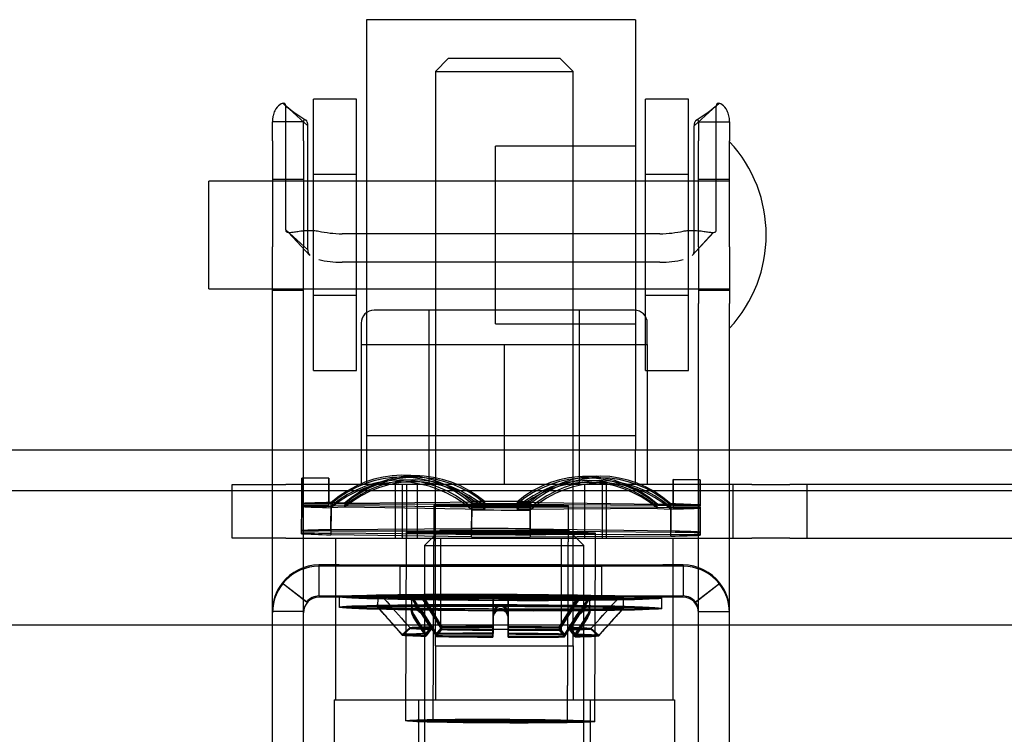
# Model space of a CAD drawing. Header units: inches. Extents: x 1 to 359, y -2 to 239.
# Tile 39 of 65: x 129.32 to 131.61, y 182.71 to 184.38. Entities that reach past the tile are written whole.
import ezdxf
from ezdxf.lldxf.tags import DXFTag

# ---------------------------------------------------------------- set-up
doc = ezdxf.new("R2010")
doc.units = ezdxf.units.IN
doc.header["$MEASUREMENT"] = 0
for name, color, linetype in [('COM70838', 7, 'Continuous'), ('COM70839-3', 7, 'Continuous'), ('COM71195-7', 7, 'Continuous'), ('COM71298-9', 7, 'Continuous'), ('Default', 7, 'Continuous'), ('HAN13068', 7, 'Continuous'), ('HAN13068_NUT', 7, 'Continuous'), ('NTS18147', 7, 'Continuous'), ('ROL87452', 7, 'Continuous'), ('RVT17786', 7, 'Continuous'), ('RVT19000', 7, 'Continuous'), ('SPC87322', 7, 'Continuous'), ('STD26122', 7, 'Continuous'), ('WAF25376', 7, 'Continuous'), ('WAM30038', 7, 'Continuous')]:
    doc.layers.add(name, color=color, linetype=linetype)
tags = doc.linetypes.add('HIDDEN2', pattern=[0.1875, 0.125, -0.0625]).pattern_tags.tags
tags[6:7] = [DXFTag(74, 4), DXFTag(75, 0), DXFTag(340, '0'), DXFTag(46, 0.0), DXFTag(50, 0.0), DXFTag(44, 0.0), DXFTag(45, 0.0)]
tags[4:5] = [DXFTag(74, 4), DXFTag(75, 0), DXFTag(340, '0'), DXFTag(46, 0.0), DXFTag(50, 0.0), DXFTag(44, 0.0), DXFTag(45, 0.0)]

# ---------------------------------------------------------------- blocks, each defined once
blk = doc.blocks.new('SE3')
at = {"layer": 'COM70838', "color": 7, "linetype": 'HIDDEN2'}
for p, q in [((129.811, 183.1703), (129.811, 183.2953)), ((129.811, 183.2953), (129.936, 183.2953)), ((130.4183, 183.2953), (129.936, 183.2953)), ((130.191, 183.1703), (130.191, 183.2953)), ((130.241, 183.2953), (130.241, 183.1703)), ((131.0192, 183.2953), (130.4536, 183.2953)), ((130.631, 183.1703), (130.631, 183.2953)), ((130.681, 183.1703), (130.681, 183.2953)), ((130.9745, 183.2953), (130.9745, 183.1703)), ((131.0192, 183.2953), (131.1076, 183.2953)), ((131.766, 183.2953), (131.1076, 183.2953)), ((131.1475, 183.1703), (131.1475, 183.2953)), ((129.936, 183.1703), (129.811, 183.1703)), ((129.936, 183.1703), (131.0192, 183.1703)), ((131.1076, 183.1703), (131.0192, 183.1703)), ((131.1076, 183.1703), (131.821, 183.1703))]:
    blk.add_line(p, q, dxfattribs=at)
at = {"layer": 'COM70839-3', "color": 7, "linetype": 'HIDDEN2'}
for p, q in [((129.9871, 184.1288), (129.9357, 184.1752)), ((129.9357, 183.8873), (129.9357, 184.1752)), ((130.8849, 184.1288), (130.9363, 184.1752)), ((130.9363, 183.8873), (130.9363, 184.1752)), ((129.9768, 184.1382), (129.9048, 184.1382)), ((129.9048, 184.094), (129.9048, 184.1382)), ((129.9768, 184.094), (129.9768, 184.1382)), ((129.9871, 183.8409), (129.9871, 184.1288)), ((130.8849, 183.8409), (130.8849, 184.1288)), ((130.8952, 184.1382), (130.9672, 184.1382)), ((130.8952, 184.1382), (130.8952, 184.094)), ((130.9672, 184.1382), (130.9672, 184.094)), ((129.9048, 184.094), (129.9048, 183.8473)), ((129.9768, 184.094), (129.9768, 183.8473)), ((130.8952, 183.8473), (130.8952, 184.094)), ((130.9672, 183.8473), (130.9672, 184.094)), ((129.9768, 184.0038), (129.9048, 184.0038)), ((130.9672, 184.0038), (130.8952, 184.0038)), ((129.9871, 183.8409), (129.9357, 183.8873)), ((129.9424, 183.881), (129.9917, 183.8277)), ((130.8053, 183.8781), (130.0667, 183.8781)), ((130.8803, 183.8277), (130.9292, 183.8811)), ((130.8803, 183.8277), (130.9295, 183.881)), ((129.9048, 183.7162), (129.9048, 183.8473)), ((129.9768, 183.7162), (129.9768, 183.8473)), ((130.8952, 183.8473), (130.8952, 183.7162)), ((130.9672, 183.8473), (130.9672, 183.7162)), ((130.8053, 183.8118), (130.0667, 183.8118)), ((129.9048, 183.7468), (129.9768, 183.7468)), ((130.8952, 183.7468), (130.9672, 183.7468)), ((129.9048, 182.6192), (129.9048, 183.7162)), ((129.9768, 182.6192), (129.9768, 183.7162)), ((130.8952, 182.6192), (130.8952, 183.7162)), ((130.9672, 182.6192), (130.9672, 183.7162)), ((130.0597, 183.1084), (130.0128, 183.1084)), ((130.0128, 183.1084), (130.0128, 183.0364)), ((130.8592, 183.1052), (130.0128, 183.1052)), ((130.0597, 183.1084), (130.8123, 183.1084)), ((130.202, 183.1052), (130.202, 183.1055)), ((130.202, 183.0332), (130.202, 183.1052)), ((130.2955, 183.1083), (130.2955, 183.0363)), ((130.5765, 183.0363), (130.5765, 183.1083)), ((130.67, 183.1052), (130.67, 183.1055)), ((130.67, 183.0332), (130.67, 183.1052)), ((130.8592, 183.1084), (130.8123, 183.1084)), ((130.8592, 183.1084), (130.8592, 183.0364)), ((129.9842, 183.0223), (129.9271, 183.0661)), ((129.9271, 183.0661), (129.9271, 183.066)), ((129.9842, 183.0221), (129.9271, 183.066)), ((130.8877, 183.0223), (130.9448, 183.0661)), ((130.8877, 183.0221), (130.9448, 183.066)), ((130.9448, 183.0661), (130.9448, 183.066)), ((130.0128, 183.0364), (130.0597, 183.0364)), ((130.8592, 183.0332), (130.0128, 183.0332)), ((130.0597, 183.0364), (130.8123, 183.0364)), ((130.8123, 183.0364), (130.8592, 183.0364)), ((129.9768, 183.0002), (129.9048, 183.0002)), ((129.9842, 183.0223), (129.9842, 183.0221)), ((130.8877, 183.0223), (130.8877, 183.0221)), ((130.8952, 183.0002), (130.9672, 183.0002))]:
    blk.add_line(p, q, dxfattribs=at)
for centre, radius, start, end in [((130.1408, 184.4134), 0.3142, 227.6987, 239.6836), ((130.141, 184.4138), 0.3147, 227.7117, 239.6794), ((130.7309, 184.4138), 0.3147, 300.3206, 312.2883), ((130.7312, 184.4134), 0.3142, 300.3164, 312.3013), ((130.0128, 182.9972), 0.108, 90, 180), ((130.0128, 183.0004), 0.108, 90.0017, 142.4941), ((130.8592, 183.0004), 0.108, 37.5055, 89.9987), ((130.8592, 182.9972), 0.108, 0, 90), ((130.0128, 183.0002), 0.108, 142.4913, 179.9984), ((130.8591, 183.0002), 0.108, 0.0016, 37.5087), ((130.0128, 182.9972), 0.036, 90, 180), ((130.0128, 183.0004), 0.036, 90.0053, 142.5123), ((130.8592, 183.0004), 0.036, 37.4877, 89.9947), ((130.8592, 182.9972), 0.036, 0, 90), ((130.8591, 183.0002), 0.036, 0.003, 37.4978)]:
    blk.add_arc(centre, radius, start, end, dxfattribs=at)
for centre, major_axis, ratio, start_param, end_param in [((130.0667, 183.9171), (-0.1, 0), 0.390626, 1.001468, 1.570796), ((130.8053, 183.9171), (-0.1, 0), 0.390626, 1.570796, 2.140125), ((130.0667, 183.8508), (-0.1, 0), 0.390626, 1.001468, 1.570796), ((130.8053, 183.8508), (0.1, 0), 0.390626, 4.712389, 5.281717), ((130.436, 183.1055), (-0.234, 0), 0.000115, 3.141593, 6.283185), ((130.436, 183.1052), (0.234, 0), 0.000115, 3.141593, 6.283185), ((130.436, 183.0335), (0.234, 0), 0.000115, 0, 3.141593), ((130.436, 183.0332), (-0.234, 0), 0.000115, 0, 3.141593)]:
    blk.add_ellipse(centre, major_axis=major_axis, ratio=ratio, start_param=start_param, end_param=end_param, dxfattribs=at)
for centre, major_axis in [((130.436, 183.1083), (-0.1405, 0)), ((130.436, 183.0363), (0.1405, 0))]:
    blk.add_ellipse(centre, major_axis=major_axis, ratio=0.000115, dxfattribs=at)
for points, knots in [([(129.9357, 184.1752), (129.9356, 184.1757), (129.9356, 184.1761), (129.9355, 184.1766), (129.9355, 184.1768), (129.9354, 184.1771), (129.9354, 184.1772), (129.9352, 184.178), (129.935, 184.1786), (129.9341, 184.18), (129.933, 184.1807), (129.9293, 184.1815), (129.9258, 184.1805), (129.9179, 184.1749), (129.9136, 184.1702), (129.9087, 184.1602), (129.9073, 184.1562), (129.9061, 184.1512), (129.9059, 184.1501), (129.9055, 184.1479), (129.9053, 184.1465), (129.9051, 184.1449), (129.9051, 184.1443), (129.905, 184.1435), (129.905, 184.1431), (129.9049, 184.1425), (129.9049, 184.142), (129.9048, 184.1412), (129.9048, 184.14), (129.9048, 184.1382)], [0, 0, 0, 0, 0.03125, 0.03125, 0.046875, 0.046875, 0.0625, 0.0625, 0.125, 0.125, 0.25, 0.25, 0.5, 0.5, 0.75, 0.75, 0.875, 0.875, 0.90625, 0.90625, 0.9375, 0.9375, 0.953125, 0.953125, 0.960938, 0.960938, 0.96875, 0.96875, 1, 1, 1, 1]), ([(130.9672, 184.1382), (130.9672, 184.1391), (130.9672, 184.1398), (130.9671, 184.1407), (130.9671, 184.141), (130.9671, 184.1415), (130.9671, 184.1415), (130.967, 184.1432), (130.9669, 184.1442), (130.9665, 184.1479), (130.9661, 184.1501), (130.9646, 184.1563), (130.9632, 184.1602), (130.9583, 184.1702), (130.9541, 184.1749), (130.9462, 184.1805), (130.9426, 184.1815), (130.9389, 184.1807), (130.9379, 184.18), (130.9371, 184.1789), (130.937, 184.1786), (130.9368, 184.1782), (130.9368, 184.178), (130.9367, 184.1777), (130.9366, 184.1774), (130.9365, 184.1769), (130.9364, 184.1762), (130.9363, 184.1752)], [0, 0, 0, 0, 0.015625, 0.015625, 0.023438, 0.023438, 0.03125, 0.03125, 0.0625, 0.0625, 0.125, 0.125, 0.25, 0.25, 0.5, 0.5, 0.75, 0.75, 0.875, 0.875, 0.90625, 0.90625, 0.921875, 0.921875, 0.9375, 0.9375, 1, 1, 1, 1]), ([(129.9871, 184.1288), (129.987, 184.1296), (129.987, 184.1311), (129.9868, 184.1333), (129.9864, 184.1353), (129.9853, 184.1388), (129.9827, 184.1426), (129.9794, 184.1432), (129.9779, 184.1419), (129.9773, 184.141), (129.9769, 184.1399), (129.9768, 184.139), (129.9768, 184.1385), (129.9768, 184.1382)], [0, 0, 0, 0, 0.068623, 0.137063, 0.205208, 0.272877, 0.535512, 0.779514, 0.837052, 0.893029, 0.947093, 0.973617, 1, 1, 1, 1]), ([(130.8952, 184.1382), (130.8952, 184.1385), (130.8952, 184.139), (130.895, 184.1399), (130.8947, 184.141), (130.8941, 184.1419), (130.8925, 184.1432), (130.8892, 184.1426), (130.8867, 184.1388), (130.8856, 184.1353), (130.8852, 184.1333), (130.885, 184.1311), (130.8849, 184.1296), (130.8849, 184.1288)], [0, 0, 0, 0, 0.026381, 0.052905, 0.106971, 0.162948, 0.220486, 0.464488, 0.727123, 0.794792, 0.862936, 0.931376, 1, 1, 1, 1]), ([(129.9357, 183.8873), (129.9357, 183.8866), (129.9359, 183.8851), (129.9366, 183.8833), (129.9379, 183.8821), (129.9418, 183.8804), (129.9502, 183.8814), (129.962, 183.8833), (129.9705, 183.8844), (129.9785, 183.8852), (129.9883, 183.8857), (130.0001, 183.8856), (130.0085, 183.8847), (130.0128, 183.8842)], [0, 0, 0, 0, 0.049102, 0.098523, 0.149018, 0.200844, 0.426475, 0.554365, 0.622319, 0.692911, 0.79099, 0.893216, 1, 1, 1, 1]), ([(130.8592, 183.8842), (130.8608, 183.8844), (130.864, 183.8849), (130.8703, 183.8854), (130.8779, 183.8857), (130.8864, 183.8856), (130.8967, 183.885), (130.9079, 183.8836), (130.9187, 183.8819), (130.9268, 183.8808), (130.9318, 183.881), (130.9346, 183.8823), (130.936, 183.8843), (130.9362, 183.8863), (130.9363, 183.8873)], [0, 0, 0, 0, 0.040175, 0.080102, 0.158226, 0.23381, 0.30692, 0.445198, 0.573002, 0.690655, 0.799398, 0.868041, 0.934412, 1, 1, 1, 1]), ([(129.9871, 183.8409), (129.9871, 183.8404), (129.9871, 183.8399), (129.9871, 183.8393), (129.9871, 183.8392), (129.9872, 183.8388), (129.9872, 183.8388), (129.9872, 183.8377), (129.9873, 183.837), (129.9876, 183.835), (129.988, 183.8337), (129.9892, 183.8305), (129.9904, 183.8289), (129.9919, 183.8275)], [0, 0, 0, 0, 0.03125, 0.03125, 0.046875, 0.046875, 0.0625, 0.0625, 0.125, 0.125, 0.25, 0.25, 0.4563552, 0.4563552, 0.4563552, 0.4563552])]:
    blk.add_open_spline(points, degree=3, knots=knots, dxfattribs=at)
blk.add_open_spline([(130.88, 183.8275), (130.8835, 183.8306), (130.8849, 183.8349), (130.8849, 183.8409)], degree=3, dxfattribs=at)
at = {"layer": 'COM71195-7', "color": 7, "linetype": 'Continuous'}
blk.add_line((133.0054, 182.9683), (105.1956, 182.9683), dxfattribs=at)
at = {"layer": 'COM71298-9', "color": 7, "linetype": 'HIDDEN2'}
blk.add_line((164.2535, 183.3753), (104.3835, 183.3753), dxfattribs=at)
at = {"layer": 'COM71298-9', "color": 7, "linetype": 'Continuous'}
blk.add_line((164.2535, 183.2803), (104.3835, 183.2803), dxfattribs=at)
at = {"layer": 'HAN13068', "color": 7, "linetype": 'HIDDEN2'}
for p, q in [((130.3135, 184.2853), (130.2835, 184.2553)), ((130.5735, 184.2853), (130.3135, 184.2853)), ((130.6035, 184.2553), (130.5735, 184.2853)), ((130.2835, 184.2553), (130.6035, 184.2553)), ((130.2835, 184.2553), (130.2835, 183.2953)), ((130.6035, 183.2953), (130.6035, 184.2553)), ((130.2835, 182.9203), (130.2835, 182.7953)), ((130.2835, 182.9203), (130.4435, 182.9203)), ((130.4435, 182.9203), (130.6035, 182.9203)), ((130.6035, 182.9203), (130.6035, 182.7953)), ((130.048, 182.7953), (130.2439, 182.7953)), ((130.048, 182.7953), (130.048, 182.0933)), ((130.2439, 182.7953), (130.643, 182.7953)), ((130.2439, 182.7953), (130.2439, 182.0933)), ((130.643, 182.7953), (130.839, 182.7953)), ((130.643, 182.7953), (130.643, 182.0933)), ((130.839, 182.7953), (130.839, 182.0933))]:
    blk.add_line(p, q, dxfattribs=at)
at = {"layer": 'HAN13068_NUT', "color": 7, "linetype": 'HIDDEN2'}
for p, q in [((130.746, 183.7003), (130.141, 183.7003)), ((130.2685, 183.7003), (130.2685, 183.2953)), ((130.6185, 183.2953), (130.6185, 183.7003)), ((130.111, 183.6703), (130.111, 183.6203)), ((130.776, 183.6203), (130.776, 183.6703)), ((130.111, 183.6203), (130.2772, 183.6203)), ((130.111, 183.6203), (130.111, 183.2953)), ((130.2772, 183.6203), (130.4435, 183.6203)), ((130.4435, 183.6203), (130.6097, 183.6203)), ((130.4435, 183.6203), (130.4435, 183.2953)), ((130.6097, 183.6203), (130.776, 183.6203)), ((130.776, 183.6203), (130.776, 183.2953))]:
    blk.add_line(p, q, dxfattribs=at)
for centre, start, end in [((130.141, 183.6703), 90, 180), ((130.746, 183.6703), 0, 90)]:
    blk.add_arc(centre, 0.03, start, end, dxfattribs=at)
at = {"layer": 'NTS18147', "color": 7, "linetype": 'HIDDEN2'}
for p, q in [((130.0362, 183.3098), (129.9732, 183.31)), ((130.0362, 183.3095), (129.9732, 183.3097)), ((130.2253, 183.3017), (130.1938, 183.3008)), ((130.2314, 183.3059), (130.1999, 183.3056)), ((130.241, 183.312), (130.2095, 183.3126)), ((130.2471, 183.3153), (130.2156, 183.3165)), ((130.6568, 183.3148), (130.6253, 183.3139)), ((130.6629, 183.3108), (130.6314, 183.3104)), ((130.6725, 183.3037), (130.641, 183.3043)), ((130.6786, 183.2989), (130.6471, 183.3001)), ((130.8992, 183.3064), (130.8362, 183.3066)), ((130.8992, 183.3061), (130.8362, 183.3064)), ((129.973, 183.2514), (129.9727, 183.1884)), ((130.036, 183.2512), (129.973, 183.2514)), ((130.0408, 183.1905), (130.041, 183.2535)), ((130.0725, 183.2523), (130.041, 183.2535)), ((130.0725, 183.2523), (130.3994, 183.2547)), ((130.3679, 183.2559), (130.3677, 183.1929)), ((130.3994, 183.2547), (130.3679, 183.2559)), ((130.4725, 183.2544), (130.504, 183.2554)), ((130.4725, 183.2544), (130.7994, 183.2494)), ((130.5037, 183.1924), (130.504, 183.2554)), ((129.973, 183.2497), (129.9727, 183.1867)), ((129.9727, 183.1834), (129.973, 183.2464)), ((129.9727, 183.181), (129.973, 183.244)), ((130.036, 183.2494), (129.973, 183.2497)), ((130.036, 183.2461), (129.973, 183.2464)), ((130.036, 183.2437), (129.973, 183.244)), ((130.036, 183.2437), (130.036, 183.2512)), ((130.036, 183.2461), (130.036, 183.2494)), ((130.0408, 183.1874), (130.041, 183.2504)), ((130.041, 183.2451), (130.0408, 183.1821)), ((130.041, 183.2414), (130.0408, 183.1784)), ((130.0725, 183.2498), (130.041, 183.2504)), ((130.0725, 183.2454), (130.041, 183.2451)), ((130.0725, 183.2423), (130.041, 183.2414)), ((130.0725, 183.2498), (130.3994, 183.2502)), ((130.3994, 183.2425), (130.0725, 183.2454)), ((130.3994, 183.2373), (130.0725, 183.2423)), ((130.2795, 183.2468), (130.2775, 182.7463)), ((130.2795, 183.2465), (130.2775, 182.7461)), ((130.368, 183.2508), (130.3677, 183.1878)), ((130.3677, 183.1791), (130.3679, 183.2421)), ((130.3677, 183.1734), (130.3679, 183.2364)), ((130.3994, 183.2425), (130.3679, 183.2421)), ((130.3994, 183.2373), (130.3679, 183.2364)), ((130.3994, 183.2502), (130.368, 183.2508)), ((130.4725, 183.2499), (130.504, 183.2503)), ((130.4725, 183.2499), (130.7994, 183.247)), ((130.7994, 183.2426), (130.4725, 183.2422)), ((130.4725, 183.2422), (130.504, 183.2416)), ((130.7994, 183.2395), (130.4725, 183.237)), ((130.4725, 183.237), (130.504, 183.2358)), ((130.504, 183.2416), (130.5037, 183.1786)), ((130.5038, 183.1873), (130.504, 183.2503)), ((130.504, 183.2358), (130.5038, 183.1729)), ((130.5905, 182.7451), (130.5925, 183.2456)), ((130.5905, 182.7449), (130.5925, 183.2453)), ((130.7994, 183.2494), (130.8309, 183.2504)), ((130.7994, 183.247), (130.8309, 183.2473)), ((130.7994, 183.2426), (130.8309, 183.242)), ((130.7994, 183.2395), (130.8309, 183.2383)), ((130.8309, 183.2504), (130.8307, 183.1874)), ((130.8309, 183.2473), (130.8307, 183.1843)), ((130.8307, 183.179), (130.8309, 183.242)), ((130.8307, 183.1753), (130.8309, 183.2383)), ((130.836, 183.2481), (130.836, 183.2406)), ((130.836, 183.2481), (130.899, 183.2478)), ((130.836, 183.2463), (130.836, 183.243)), ((130.836, 183.2463), (130.899, 183.246)), ((130.836, 183.243), (130.899, 183.2427)), ((130.836, 183.2406), (130.899, 183.2404)), ((130.8987, 183.1848), (130.899, 183.2478)), ((130.8987, 183.183), (130.899, 183.246)), ((130.899, 183.2427), (130.8987, 183.1797)), ((130.899, 183.2404), (130.8987, 183.1774)), ((129.9727, 183.181), (129.9727, 183.1884)), ((129.9727, 183.1834), (129.9727, 183.1867)), ((130.0408, 183.1905), (130.3677, 183.1929)), ((130.0408, 183.1874), (130.3677, 183.1878)), ((130.2157, 183.1841), (130.214, 182.7466)), ((130.2157, 183.1838), (130.214, 182.7464)), ((130.5037, 183.1924), (130.8307, 183.1874)), ((130.5038, 183.1873), (130.8307, 183.1843)), ((130.8987, 183.1848), (130.8987, 183.1774)), ((130.8987, 183.183), (130.8987, 183.1797)), ((130.3677, 183.1791), (130.0408, 183.1821)), ((130.3677, 183.1734), (130.0408, 183.1784)), ((130.8307, 183.179), (130.5037, 183.1786)), ((130.8307, 183.1753), (130.5038, 183.1729)), ((130.654, 182.7449), (130.6557, 183.1823)), ((130.654, 182.7446), (130.6557, 183.182))]:
    blk.add_line(p, q, dxfattribs=at)
for centre, major_axis, ratio, start_param, end_param in [((129.972, 182.9914), (-0.0012, -0.3183), 0.000086, 2.487146, 3.756566), ((129.972, 182.9917), (-0.0012, -0.3183), 0.000023, 2.498127, 3.767547), ((130.035, 182.9912), (-0.0012, -0.3183), 0.000086, 2.487146, 3.756566), ((130.035, 182.9914), (-0.0012, -0.3183), 0.000023, 2.498127, 3.767547), ((130.2035, 182.9984), (-0.0121, -0.3181), 0.865814, 2.546334, 3.815754), ((130.2035, 182.9943), (-0.0061, -0.3183), 0.865981, 2.524392, 3.793812), ((130.2035, 182.9873), (0.0036, -0.3183), 0.866004, 2.489372, 3.758792), ((130.2035, 182.9826), (0.0096, -0.3182), 0.8659, 2.46742, 3.736839), ((130.235, 182.9972), (-0.0121, -0.3181), 0.865814, 2.546334, 3.815754), ((130.235, 182.9937), (-0.0061, -0.3183), 0.865981, 2.524392, 3.793812), ((130.235, 182.9876), (0.0036, -0.3183), 0.866004, 2.489372, 3.758792), ((130.235, 182.9835), (0.0096, -0.3182), 0.8659, 2.46742, 3.736839), ((130.635, 182.9957), (0.0096, -0.3182), 0.8659, 2.46742, 3.736839), ((130.635, 182.9921), (0.0036, -0.3183), 0.866004, 2.489372, 3.758792), ((130.635, 182.986), (-0.0061, -0.3183), 0.865981, 2.524392, 3.793812), ((130.635, 182.982), (-0.0121, -0.3181), 0.865814, 2.546334, 3.815754), ((130.6665, 182.9966), (0.0096, -0.3182), 0.8659, 2.46742, 3.736839), ((130.6665, 182.9925), (0.0036, -0.3183), 0.866004, 2.489372, 3.758792), ((130.6665, 182.9854), (-0.0061, -0.3183), 0.865981, 2.524392, 3.793812), ((130.6665, 182.9808), (-0.0121, -0.3181), 0.865814, 2.546334, 3.815754), ((130.835, 182.988), (-0.0012, -0.3183), 0.000086, 2.487146, 3.756566), ((130.835, 182.9883), (-0.0012, -0.3183), 0.000023, 2.498127, 3.767547), ((130.898, 182.9878), (-0.0012, -0.3183), 0.000086, 2.487146, 3.756566), ((130.898, 182.9881), (-0.0012, -0.3183), 0.000023, 2.498127, 3.767547), ((130.436, 183.2459), (-0.5, 0.002), 0.019735, -0.659991, -0.387034), ((130.436, 183.2459), (0.5, -0.002), 0.019735, 1.434404, 1.707361), ((130.436, 183.2462), (-0.5, 0.002), 0.008755, -0.660054, -0.387097), ((130.436, 183.2462), (-0.5, 0.002), 0.008755, 0.387143, 0.6601), ((130.436, 183.2459), (-0.5, 0.002), 0.019735, 0.387207, 0.660163), ((130.436, 183.2462), (-0.5, 0.002), 0.008755, 1.434341, 1.707298), ((130.436, 183.2459), (-0.5, 0.002), 0.019735, 1.434404, 1.707361), ((130.436, 183.2462), (0.5, -0.002), 0.008755, 1.434341, 1.707298), ((130.436, 183.2459), (0.5, -0.002), 0.019735, 0.387207, 0.660163), ((130.436, 183.2462), (0.5, -0.002), 0.008755, 0.387143, 0.6601), ((130.436, 183.2462), (0.5, -0.002), 0.008755, -0.660054, -0.387097), ((130.436, 183.2459), (0.5, -0.002), 0.019735, -0.659991, -0.387034), ((130.4357, 183.1829), (-0.5, 0.002), 0.019735, -0.659991, -0.387034), ((130.4357, 183.1832), (-0.5, 0.002), 0.008755, -0.660054, -0.387097), ((130.4357, 183.1832), (-0.5, 0.002), 0.008755, 0.387143, 0.6601), ((130.4357, 183.1829), (-0.5, 0.002), 0.019735, 4.575997, 4.848954), ((130.4357, 183.1832), (-0.5, 0.002), 0.008755, 4.575934, 4.84889), ((130.4357, 183.1829), (0.5, -0.002), 0.019735, 0.387207, 0.660163), ((130.4357, 183.1832), (0.5, -0.002), 0.008755, 0.387143, 0.6601), ((130.4357, 183.1829), (-0.5, 0.002), 0.019735, 0.387207, 0.660163), ((130.4357, 183.1832), (0.5, -0.002), 0.008755, 4.575934, 4.84889), ((130.4357, 183.1829), (0.5, -0.002), 0.019735, 4.575997, 4.848954), ((130.4357, 183.1832), (0.5, -0.002), 0.008755, -0.660054, -0.387097), ((130.4357, 183.1829), (0.5, -0.002), 0.019735, -0.659991, -0.387034)]:
    blk.add_ellipse(centre, major_axis=major_axis, ratio=ratio, start_param=start_param, end_param=end_param, dxfattribs=at)
for centre, major_axis, ratio in [((130.436, 183.2459), (0.1565, -0.0006), 0.019735), ((130.436, 183.2462), (0.1565, -0.0006), 0.008755), ((130.4357, 183.1829), (0.22, -0.0009), 0.019735), ((130.4357, 183.1832), (0.22, -0.0009), 0.008755), ((130.434, 182.7455), (0.22, -0.0009), 0.019735), ((130.434, 182.7457), (0.22, -0.0009), 0.008755), ((130.434, 182.7455), (0.1565, -0.0006), 0.019735), ((130.434, 182.7457), (0.1565, -0.0006), 0.008755)]:
    blk.add_ellipse(centre, major_axis=major_axis, ratio=ratio, dxfattribs=at)
at = {"layer": 'ROL87452', "color": 7, "linetype": 'HIDDEN2'}
for p, q in [((130.1235, 184.3753), (130.1235, 183.3753)), ((130.7485, 184.3753), (130.1235, 184.3753)), ((130.7485, 184.3753), (130.7485, 183.3753)), ((130.4235, 183.6688), (130.4235, 184.0818)), ((130.7485, 184.0818), (130.4235, 184.0818)), ((130.4235, 184.0003), (130.1235, 184.0003)), ((130.1235, 183.7503), (130.4235, 183.7503)), ((130.4235, 183.6688), (130.7485, 183.6688))]:
    blk.add_line(p, q, dxfattribs=at)
at = {"layer": 'RVT17786', "color": 7, "linetype": 'HIDDEN2'}
for p, q in [((129.7572, 183.7503), (129.7572, 184.0003)), ((130.9672, 184.0003), (129.7572, 184.0003)), ((129.7572, 183.7503), (130.9672, 183.7503))]:
    blk.add_line(p, q, dxfattribs=at)
blk.add_arc((130.734, 183.8753), 0.3182, 317.1291, 42.8709, dxfattribs=at)
at = {"layer": 'RVT19000', "color": 7, "linetype": 'HIDDEN2'}
for p, q in [((130.7485, 183.4083), (130.1235, 183.4083)), ((130.1235, 183.3753), (130.1235, 183.2953)), ((130.7485, 183.2953), (130.7485, 183.3753)), ((130.241, 183.2953), (130.241, 183.1703)), ((130.4536, 183.2953), (130.4183, 183.2953)), ((130.631, 183.1703), (130.631, 183.2953)), ((130.2955, 183.1703), (130.2955, 182.9583)), ((130.5765, 182.9583), (130.5765, 183.1703)), ((130.5765, 182.9583), (130.2955, 182.9583))]:
    blk.add_line(p, q, dxfattribs=at)
at = {"layer": 'SPC87322', "color": 7, "linetype": 'HIDDEN2'}
for p, q in [((130.206, 183.2953), (130.206, 183.1703)), ((130.216, 183.2953), (130.216, 183.1703)), ((130.2835, 182.9203), (130.2835, 183.2953)), ((130.6035, 182.9203), (130.6035, 183.2953)), ((130.671, 183.2953), (130.671, 183.1703)), ((130.051, 183.1703), (130.051, 182.7953)), ((130.836, 182.7953), (130.836, 183.1703))]:
    blk.add_line(p, q, dxfattribs=at)
at = {"layer": 'STD26122', "color": 7, "linetype": 'HIDDEN2'}
for p, q in [((130.2935, 183.1883), (130.2585, 183.1533)), ((130.5935, 183.1883), (130.2935, 183.1883)), ((130.6285, 183.1533), (130.5935, 183.1883)), ((130.2585, 183.1533), (130.6285, 183.1533)), ((130.2585, 183.1533), (130.2585, 182.1883)), ((130.6285, 182.1883), (130.6285, 183.1533))]:
    blk.add_line(p, q, dxfattribs=at)
at = {"layer": 'WAF25376', "color": 7, "linetype": 'HIDDEN2'}
for p, q in [((130.0001, 183.5603), (130.0001, 184.1903)), ((130.1001, 184.1903), (130.0001, 184.1903)), ((130.1001, 183.5603), (130.1001, 184.1903)), ((130.7718, 183.5603), (130.7718, 184.1903)), ((130.8718, 184.1903), (130.7718, 184.1903)), ((130.8718, 183.5603), (130.8718, 184.1903)), ((130.1001, 184.0153), (130.0001, 184.0153)), ((130.8718, 184.0153), (130.7718, 184.0153)), ((130.0001, 183.7353), (130.1001, 183.7353)), ((130.7718, 183.7353), (130.8718, 183.7353)), ((130.0001, 183.5603), (130.1001, 183.5603)), ((130.7718, 183.5603), (130.8718, 183.5603))]:
    blk.add_line(p, q, dxfattribs=at)
at = {"layer": 'WAM30038', "color": 7, "linetype": 'HIDDEN2'}
for p, q in [((130.0601, 183.0347), (130.06, 183.0107)), ((130.0601, 183.0344), (130.06, 183.0104)), ((130.1494, 183.0343), (130.1493, 183.0103)), ((130.1494, 183.0341), (130.1493, 183.0101)), ((130.1606, 183.0344), (130.1668, 183.0275)), ((130.1668, 183.0272), (130.1606, 183.0341)), ((130.2279, 183.0375), (130.2278, 183.0079)), ((130.2279, 183.0357), (130.2278, 183.0061)), ((130.2279, 183.0324), (130.2278, 183.0028)), ((130.2279, 183.03), (130.2278, 183.0004)), ((130.233, 183.0286), (130.2295, 183.0356)), ((130.2295, 183.0324), (130.233, 183.0255)), ((130.2295, 183.0301), (130.233, 183.0233)), ((130.2738, 182.9643), (130.233, 183.0303)), ((130.2738, 182.963), (130.233, 183.0286)), ((130.233, 183.0255), (130.2738, 182.9606)), ((130.233, 183.0233), (130.2738, 182.9589)), ((130.2526, 183.0357), (130.2578, 183.0287)), ((130.2578, 183.0252), (130.2526, 183.0321)), ((130.2578, 183.0227), (130.2526, 183.0296)), ((130.2578, 183.0307), (130.2985, 182.9647)), ((130.2578, 183.0287), (130.2986, 182.9631)), ((130.2985, 182.9603), (130.2578, 183.0252)), ((130.2986, 182.9583), (130.2578, 183.0227)), ((130.4174, 182.9652), (130.4176, 183.0314)), ((130.4174, 182.9631), (130.4176, 183.0287)), ((130.4176, 183.024), (130.4174, 182.9594)), ((130.4175, 182.9953), (130.4176, 183.0314)), ((130.4175, 182.9926), (130.4176, 183.0287)), ((130.4175, 182.9879), (130.4176, 183.024)), ((130.4176, 183.0287), (130.4188, 183.0357)), ((130.4188, 183.0309), (130.4176, 183.024)), ((130.4188, 183.0276), (130.4176, 183.0208)), ((130.4515, 183.0355), (130.4526, 183.0286)), ((130.4526, 183.0239), (130.4515, 183.0307)), ((130.4526, 183.0312), (130.4524, 182.965)), ((130.4526, 183.0286), (130.4524, 182.963)), ((130.4524, 182.9593), (130.4526, 183.0239)), ((130.4525, 182.9951), (130.4526, 183.0312)), ((130.4525, 182.9924), (130.4526, 183.0286)), ((130.4525, 182.9877), (130.4526, 183.0239)), ((130.5712, 182.9636), (130.6124, 183.0293)), ((130.5712, 182.9621), (130.6124, 183.0274)), ((130.6124, 183.0238), (130.5712, 182.9593)), ((130.6372, 183.0287), (130.5959, 182.963)), ((130.6372, 183.027), (130.5959, 182.9618)), ((130.5959, 182.9594), (130.6372, 183.0239)), ((130.6124, 183.0274), (130.6177, 183.0343)), ((130.6177, 183.0307), (130.6124, 183.0238)), ((130.6177, 183.0282), (130.6124, 183.0213)), ((130.6408, 183.034), (130.6372, 183.027)), ((130.6372, 183.0239), (130.6408, 183.0308)), ((130.6372, 183.0217), (130.6408, 183.0285)), ((130.6422, 183.0063), (130.6423, 183.0359)), ((130.6422, 183.0045), (130.6423, 183.0341)), ((130.6422, 183.0012), (130.6423, 183.0307)), ((130.6422, 182.9988), (130.6423, 183.0284)), ((130.7034, 183.0254), (130.7097, 183.0323)), ((130.7097, 183.032), (130.7034, 183.0251)), ((130.7208, 183.0081), (130.7209, 183.0321)), ((130.7208, 183.0078), (130.7209, 183.0318)), ((130.81, 183.0077), (130.8101, 183.0317)), ((130.81, 183.0075), (130.8101, 183.0315)), ((130.4176, 183.0208), (130.4174, 182.9569)), ((130.4175, 182.9847), (130.4176, 183.0208)), ((130.4524, 182.9567), (130.4526, 183.0207)), ((130.4525, 182.9845), (130.4526, 183.0207)), ((130.6124, 183.0213), (130.5712, 182.9572)), ((130.5959, 182.9576), (130.6372, 183.0217)), ((130.2329, 182.9942), (130.261, 182.9486)), ((130.2329, 182.9925), (130.261, 182.9472)), ((130.261, 182.9446), (130.2329, 182.9894)), ((130.261, 182.9427), (130.2329, 182.9872)), ((130.2858, 182.949), (130.2576, 182.9946)), ((130.2858, 182.9474), (130.2576, 182.9926)), ((130.2576, 182.9891), (130.2858, 182.9443)), ((130.2576, 182.9866), (130.2858, 182.9422)), ((130.4175, 182.9953), (130.4173, 182.9496)), ((130.4175, 182.9926), (130.4173, 182.9473)), ((130.4173, 182.9433), (130.4175, 182.9879)), ((130.4173, 182.9406), (130.4175, 182.9847)), ((130.4523, 182.9494), (130.4525, 182.9951)), ((130.4523, 182.9472), (130.4525, 182.9924)), ((130.4525, 182.9877), (130.4523, 182.9432)), ((130.4525, 182.9845), (130.4523, 182.9404)), ((130.6123, 182.9932), (130.5838, 182.9479)), ((130.6123, 182.9912), (130.5838, 182.9462)), ((130.5838, 182.9432), (130.6123, 182.9877)), ((130.5838, 182.941), (130.6123, 182.9852)), ((130.6086, 182.9473), (130.637, 182.9926)), ((130.6086, 182.9459), (130.637, 182.9909)), ((130.637, 182.9878), (130.6086, 182.9433)), ((130.637, 182.9856), (130.6086, 182.9414)), ((130.2246, 182.9622), (130.2065, 182.9463)), ((130.2246, 182.9621), (130.2065, 182.9462)), ((130.2065, 182.946), (130.2246, 182.9619)), ((130.2065, 182.9456), (130.2246, 182.9614)), ((130.261, 182.9486), (130.2738, 182.9643)), ((130.261, 182.9472), (130.2738, 182.963)), ((130.2738, 182.9606), (130.261, 182.9446)), ((130.2738, 182.9589), (130.261, 182.9427)), ((130.2985, 182.9647), (130.2858, 182.949)), ((130.2986, 182.9631), (130.2858, 182.9474)), ((130.2858, 182.9443), (130.2985, 182.9603)), ((130.2858, 182.9422), (130.2986, 182.9583)), ((130.4173, 182.9496), (130.4174, 182.9652)), ((130.4173, 182.9473), (130.4174, 182.9631)), ((130.4174, 182.9594), (130.4173, 182.9433)), ((130.4174, 182.9569), (130.4173, 182.9406)), ((130.4524, 182.965), (130.4523, 182.9494)), ((130.4524, 182.963), (130.4523, 182.9472)), ((130.4523, 182.9432), (130.4524, 182.9593)), ((130.4523, 182.9404), (130.4524, 182.9567)), ((130.5838, 182.9479), (130.5712, 182.9636)), ((130.5838, 182.9462), (130.5712, 182.9621)), ((130.5712, 182.9593), (130.5838, 182.9432)), ((130.5712, 182.9572), (130.5838, 182.941)), ((130.5959, 182.963), (130.6086, 182.9473)), ((130.5959, 182.9618), (130.6086, 182.9459)), ((130.6086, 182.9433), (130.5959, 182.9594)), ((130.6086, 182.9414), (130.5959, 182.9576)), ((130.6631, 182.9445), (130.6451, 182.9605)), ((130.6631, 182.9445), (130.6451, 182.9605)), ((130.6451, 182.9602), (130.6631, 182.9442)), ((130.6451, 182.9598), (130.6631, 182.9438))]:
    blk.add_line(p, q, dxfattribs=at)
for centre, radius, start, end in [((129.7238, 182.6018), 0.5899, 41.3331, 43.8346), ((129.0934, 182.0379), 1.4355, 41.6084, 42.6453), ((130.4291, 183.2432), 0.3643, 219.7945, 223.9037), ((130.4357, 182.9963), 0.0183, 92.0702, 183.3461), ((130.4356, 182.9936), 0.0182, 91.7813, 183.0723), ((130.4355, 182.9886), 0.0181, 91.525, 182.4074), ((130.4354, 182.9853), 0.018, 91.1992, 182.1362), ((130.4341, 182.9962), 0.0184, 356.4974, 87.2007), ((130.4343, 182.9935), 0.0182, 356.7377, 87.516), ((130.4345, 182.9887), 0.018, 356.9293, 88.2404), ((130.4346, 182.9854), 0.0179, 357.2193, 88.5401), ((131.6086, 182.1749), 1.2175, 136.8155, 138.0381), ((131.1167, 182.6209), 0.5537, 135.6347, 138.2995), ((130.9718, 182.7619), 0.3514, 135.5782, 139.8381)]:
    blk.add_arc(centre, radius, start, end, dxfattribs=at)
for centre, ratio in [((130.4351, 183.0329), 0.019735), ((130.4351, 183.0332), 0.008755), ((130.435, 183.0089), 0.019735), ((130.435, 183.0092), 0.008755)]:
    blk.add_ellipse(centre, major_axis=(-0.375, 0.0015), ratio=ratio, dxfattribs=at)
for centre, major_axis, ratio, start_param, end_param in [((130.1669, 183.0343), (0.0175, -0.0001), 0.008755, 1.935162, 4.348069), ((130.1669, 183.034), (0.0175, -0.0001), 0.019735, 1.935225, 4.348132), ((130.4351, 183.0329), (-0.275, 0.0011), 0.019735, -0.725818, -0.059408), ((130.4351, 183.0332), (-0.275, 0.0011), 0.008755, -0.725881, -0.059471), ((130.4351, 183.0332), (-0.275, 0.0011), 0.008755, 0.059517, 0.725927), ((130.4351, 183.0329), (-0.275, 0.0011), 0.019735, 0.059581, 0.72599), ((130.2454, 183.0374), (0.0175, -0.0001), 0.019735, 1.149827, 3.562734), ((130.2454, 183.0356), (0.0175, -0.0001), 0.008755, 1.149764, 3.562671), ((130.2454, 183.0323), (0.0175, -0.0001), 0.008755, 2.72056, 5.133467), ((130.2454, 183.0299), (0.0175, -0.0001), 0.019735, 2.720624, 5.133531), ((130.4351, 183.0329), (-0.275, 0.0011), 0.019735, -1.511216, -0.844806), ((130.4351, 183.0332), (-0.275, 0.0011), 0.008755, -1.511279, -0.844869), ((130.4351, 183.0332), (-0.275, 0.0011), 0.008755, 0.844915, 1.511325), ((130.4351, 183.0329), (-0.275, 0.0011), 0.019735, 0.844979, 1.511388), ((130.4351, 183.0382), (0.0175, -0.0001), 0.019735, 0.364429, 2.777336), ((130.4351, 183.0356), (0.0175, -0.0001), 0.008755, 0.364366, 2.777273), ((130.4351, 183.0309), (-0.0175, 0.0001), 0.008755, 0.364366, 2.777273), ((130.4351, 183.0276), (-0.0175, 0.0001), 0.019735, 0.364429, 2.777336), ((130.4351, 183.0329), (0.275, -0.0011), 0.019735, 0.844979, 1.511388), ((130.4351, 183.0332), (0.275, -0.0011), 0.008755, 0.844915, 1.511325), ((130.4351, 183.0332), (0.275, -0.0011), 0.008755, -1.511279, -0.844869), ((130.4351, 183.0329), (0.275, -0.0011), 0.019735, -1.511216, -0.844806), ((130.6248, 183.0359), (-0.0175, 0.0001), 0.019735, 2.720624, 5.133531), ((130.6248, 183.0341), (-0.0175, 0.0001), 0.008755, 2.72056, 5.133467), ((130.6248, 183.0308), (-0.0175, 0.0001), 0.008755, 1.149764, 3.562671), ((130.6248, 183.0284), (-0.0175, 0.0001), 0.019735, 1.149827, 3.562734), ((130.4351, 183.0329), (0.275, -0.0011), 0.019735, 0.059581, 0.72599), ((130.4351, 183.0332), (0.275, -0.0011), 0.008755, 0.059517, 0.725927), ((130.4351, 183.0332), (0.275, -0.0011), 0.008755, -0.725881, -0.059471), ((130.4351, 183.0329), (0.275, -0.0011), 0.019735, -0.725818, -0.059408), ((130.7034, 183.0322), (-0.0175, 0.0001), 0.008755, 1.935162, 4.348069), ((130.7034, 183.0319), (-0.0175, 0.0001), 0.019735, 1.935225, 4.348132), ((130.435, 183.0089), (0.2858, -0.0011), 0.019735, 2.356281, 3.141679), ((130.435, 183.0092), (0.2858, -0.0011), 0.008755, 2.356218, 3.141616), ((130.435, 183.0092), (-0.2858, 0.0011), 0.008755, 0.000023, 0.785421), ((130.435, 183.0089), (-0.2858, 0.0011), 0.019735, 0.000086, 0.785484), ((130.435, 183.0089), (-0.2858, 0.0011), 0.019735, 4.712475, 5.497873), ((130.435, 183.0092), (-0.2858, 0.0011), 0.008755, 4.712412, 5.49781), ((130.435, 183.0092), (-0.2858, 0.0011), 0.008755, 0.785421, 1.570819), ((130.435, 183.0089), (-0.2858, 0.0011), 0.019735, 0.785484, 1.570883), ((130.435, 183.0089), (0.2858, -0.0011), 0.019735, 0.785484, 1.570883), ((130.435, 183.0092), (0.2858, -0.0011), 0.008755, 0.785421, 1.570819), ((130.435, 183.0092), (0.2858, -0.0011), 0.008755, 4.712412, 5.49781), ((130.435, 183.0089), (0.2858, -0.0011), 0.019735, 4.712475, 5.497873), ((130.435, 183.0089), (0.2858, -0.0011), 0.019735, 0.000086, 0.785484), ((130.435, 183.0092), (0.2858, -0.0011), 0.008755, 0.000023, 0.785421), ((130.435, 183.0092), (-0.2858, 0.0011), 0.008755, 2.356218, 3.141616), ((130.435, 183.0089), (-0.2858, 0.0011), 0.019735, 2.356281, 3.141679), ((130.4349, 182.9609), (-0.211, 0.0008), 0.019735, -0.702278, -0.082948), ((130.4349, 182.9612), (-0.211, 0.0008), 0.008755, -0.702341, -0.083011), ((130.4349, 182.9612), (-0.211, 0.0008), 0.008755, 0.083057, 0.702387), ((130.4349, 182.9609), (-0.211, 0.0008), 0.019735, 0.08312, 0.702451), ((130.4349, 182.9609), (-0.211, 0.0008), 0.019735, -1.487676, -0.868346), ((130.4349, 182.9612), (-0.211, 0.0008), 0.008755, 0.868455, 1.487786), ((130.4349, 182.9612), (-0.211, 0.0008), 0.008755, -1.48774, -0.868409), ((130.4349, 182.9609), (-0.211, 0.0008), 0.019735, 0.868518, 1.487849), ((130.4349, 182.9609), (0.211, -0.0008), 0.019735, 0.868518, 1.487849), ((130.4349, 182.9612), (0.211, -0.0008), 0.008755, 0.868455, 1.487786), ((130.4349, 182.9612), (0.211, -0.0008), 0.008755, -1.48774, -0.868409), ((130.4349, 182.9609), (0.211, -0.0008), 0.019735, -1.487676, -0.868346), ((130.4349, 182.9609), (0.211, -0.0008), 0.019735, 0.08312, 0.702451), ((130.4349, 182.9612), (0.211, -0.0008), 0.008755, 0.083057, 0.702387), ((130.4349, 182.9612), (0.211, -0.0008), 0.008755, -0.702341, -0.083011), ((130.4349, 182.9609), (0.211, -0.0008), 0.019735, -0.702278, -0.082948), ((130.4348, 182.945), (-0.2289, 0.0009), 0.019735, -0.708797, -0.076428), ((130.4348, 182.9453), (-0.2289, 0.0009), 0.008755, -0.708861, -0.076492), ((130.4348, 182.9453), (-0.2289, 0.0009), 0.008755, 0.076538, 0.708907), ((130.4348, 182.945), (-0.2289, 0.0009), 0.019735, 0.076601, 0.70897), ((130.4348, 182.945), (-0.2289, 0.0009), 0.019735, -1.494195, -0.861827), ((130.4348, 182.9453), (-0.2289, 0.0009), 0.008755, -1.494259, -0.86189), ((130.4348, 182.9453), (-0.2289, 0.0009), 0.008755, 0.861936, 1.494305), ((130.4348, 182.945), (-0.2289, 0.0009), 0.019735, 0.861999, 1.494368), ((130.4348, 182.945), (0.2289, -0.0009), 0.019735, 0.861999, 1.494368), ((130.4348, 182.9453), (0.2289, -0.0009), 0.008755, 0.861936, 1.494305), ((130.4348, 182.9453), (0.2289, -0.0009), 0.008755, -1.494259, -0.86189), ((130.4348, 182.945), (0.2289, -0.0009), 0.019735, -1.494195, -0.861827), ((130.4348, 182.945), (0.2289, -0.0009), 0.019735, 0.076601, 0.70897), ((130.4348, 182.9453), (0.2289, -0.0009), 0.008755, 0.076538, 0.708907), ((130.4348, 182.9453), (0.2289, -0.0009), 0.008755, -0.708861, -0.076492), ((130.4348, 182.945), (0.2289, -0.0009), 0.019735, -0.708797, -0.076428)]:
    blk.add_ellipse(centre, major_axis=major_axis, ratio=ratio, start_param=start_param, end_param=end_param, dxfattribs=at)
for points, knots in [([(130.1668, 183.0275), (130.1682, 183.0259), (130.1697, 183.0243), (130.1711, 183.0227), (130.1889, 183.0025), (130.2067, 182.9824), (130.2246, 182.9622)], [0, 0, 0, 0, 0.073129, 0.073129, 0.073129, 1, 1, 1, 1]), ([(130.1668, 183.0274), (130.1682, 183.0258), (130.1697, 183.0242), (130.1711, 183.0226), (130.1889, 183.0025), (130.2067, 182.9823), (130.2246, 182.9621)], [0, 0, 0, 0, 0.073129, 0.073129, 0.073129, 1, 1, 1, 1]), ([(130.6451, 182.9605), (130.6631, 182.9806), (130.6811, 183.0006), (130.6991, 183.0206), (130.7005, 183.0222), (130.702, 183.0238), (130.7034, 183.0254)], [0, 0, 0, 0, 0.926871, 0.926871, 0.926871, 1, 1, 1, 1]), ([(130.6451, 182.9605), (130.6631, 182.9805), (130.6811, 183.0005), (130.6991, 183.0206), (130.7005, 183.0221), (130.702, 183.0237), (130.7034, 183.0253)], [0, 0, 0, 0, 0.926871, 0.926871, 0.926871, 1, 1, 1, 1]), ([(130.233, 183.0118), (130.231, 183.0118), (130.2295, 183.0109), (130.2279, 183.0084), (130.2277, 183.0067), (130.2283, 183.0011), (130.2302, 182.9968), (130.2329, 182.9925)], [0, 0, 0, 0, 0.25, 0.25, 0.5, 0.5, 1, 1, 1, 1]), ([(130.2329, 182.9894), (130.2315, 182.9915), (130.2304, 182.9936), (130.2287, 182.9977), (130.2281, 182.9997), (130.2277, 183.0034), (130.2279, 183.005), (130.2295, 183.0075), (130.2309, 183.0083), (130.233, 183.0082)], [0, 0, 0, 0, 0.25, 0.25, 0.5, 0.5, 0.75, 0.75, 1, 1, 1, 1]), ([(130.2278, 183.008), (130.2278, 183.0075), (130.2279, 183.0071), (130.2283, 183.0029), (130.2302, 182.9985), (130.2329, 182.9942)], [0.4388777, 0.4388777, 0.4388777, 0.4388777, 0.5, 0.5, 1, 1, 1, 1]), ([(130.2329, 182.9872), (130.2316, 182.9893), (130.2304, 182.9914), (130.2287, 182.9954), (130.2281, 182.9974), (130.2279, 182.9997), (130.2278, 183.0001), (130.2278, 183.0005)], [0, 0, 0, 0, 0.25, 0.25, 0.5, 0.5, 0.5625444, 0.5625444, 0.5625444, 0.5625444]), ([(130.2576, 182.9946), (130.2563, 182.9968), (130.2548, 182.9989), (130.2512, 183.003), (130.2492, 183.0051), (130.2449, 183.0088), (130.2425, 183.0105), (130.2375, 183.013), (130.235, 183.0137), (130.233, 183.0137)], [0, 0, 0, 0, 0.25, 0.25, 0.5, 0.5, 0.75, 0.75, 1, 1, 1, 1]), ([(130.2576, 182.9926), (130.2563, 182.9948), (130.2548, 182.9969), (130.2512, 183.001), (130.2492, 183.0031), (130.2449, 183.0068), (130.2425, 183.0085), (130.2375, 183.011), (130.235, 183.0118), (130.233, 183.0118)], [0, 0, 0, 0, 0.25, 0.25, 0.5, 0.5, 0.75, 0.75, 1, 1, 1, 1]), ([(130.233, 183.0082), (130.235, 183.0082), (130.2375, 183.0074), (130.2425, 183.0048), (130.2448, 183.0031), (130.2514, 182.9976), (130.255, 182.9934), (130.2576, 182.9891)], [0, 0, 0, 0, 0.25, 0.25, 0.5, 0.5, 1, 1, 1, 1]), ([(130.233, 183.0057), (130.235, 183.0057), (130.2375, 183.0049), (130.2425, 183.0023), (130.2448, 183.0006), (130.2514, 182.9951), (130.255, 182.9909), (130.2576, 182.9866)], [0, 0, 0, 0, 0.25, 0.25, 0.5, 0.5, 1, 1, 1, 1]), ([(130.6371, 183.0121), (130.6351, 183.0122), (130.6326, 183.0114), (130.6276, 183.009), (130.6252, 183.0073), (130.6186, 183.0018), (130.615, 182.9975), (130.6123, 182.9932)], [0, 0, 0, 0, 0.25, 0.25, 0.5, 0.5, 1, 1, 1, 1]), ([(130.6371, 183.0102), (130.6351, 183.0102), (130.6326, 183.0094), (130.6276, 183.007), (130.6252, 183.0053), (130.6186, 182.9998), (130.615, 182.9955), (130.6123, 182.9912)], [0, 0, 0, 0, 0.25, 0.25, 0.5, 0.5, 1, 1, 1, 1]), ([(130.6123, 182.9877), (130.6137, 182.9898), (130.6152, 182.9919), (130.6188, 182.996), (130.6208, 182.998), (130.6252, 183.0016), (130.6276, 183.0033), (130.6326, 183.0058), (130.6351, 183.0066), (130.6371, 183.0066)], [0, 0, 0, 0, 0.25, 0.25, 0.5, 0.5, 0.75, 0.75, 1, 1, 1, 1]), ([(130.6123, 182.9852), (130.6137, 182.9873), (130.6152, 182.9894), (130.6188, 182.9935), (130.6208, 182.9955), (130.6252, 182.9991), (130.6276, 183.0008), (130.6326, 183.0033), (130.6351, 183.0041), (130.6371, 183.0042)], [0, 0, 0, 0, 0.25, 0.25, 0.5, 0.5, 0.75, 0.75, 1, 1, 1, 1]), ([(130.637, 182.9909), (130.6384, 182.9931), (130.6395, 182.9952), (130.6413, 182.9993), (130.6419, 183.0014), (130.6424, 183.0051), (130.6422, 183.0068), (130.6406, 183.0093), (130.6392, 183.0102), (130.6371, 183.0102)], [0, 0, 0, 0, 0.25, 0.25, 0.5, 0.5, 0.75, 0.75, 1, 1, 1, 1]), ([(130.6371, 183.0066), (130.6391, 183.0067), (130.6406, 183.0059), (130.6422, 183.0034), (130.6424, 183.0017), (130.6417, 182.9963), (130.6398, 182.9921), (130.637, 182.9878)], [0, 0, 0, 0, 0.25, 0.25, 0.5, 0.5, 1, 1, 1, 1]), ([(130.637, 182.9926), (130.6384, 182.9948), (130.6395, 182.9969), (130.6413, 183.0011), (130.6419, 183.0031), (130.6422, 183.0055), (130.6422, 183.0059), (130.6422, 183.0064)], [0, 0, 0, 0, 0.25, 0.25, 0.5, 0.5, 0.5625444, 0.5625444, 0.5625444, 0.5625444]), ([(130.6371, 183.0042), (130.6391, 183.0042), (130.6406, 183.0034), (130.6422, 183.001), (130.6424, 182.9994), (130.6417, 182.994), (130.6398, 182.9898), (130.637, 182.9856)], [0, 0, 0, 0, 0.25, 0.25, 0.5, 0.5, 1, 1, 1, 1]), ([(130.2065, 182.9463), (130.1951, 182.9592), (130.1837, 182.9721), (130.1723, 182.985), (130.1705, 182.9871), (130.1686, 182.9892), (130.1667, 182.9914)], [0, 0, 0, 0, 0.858552, 0.858552, 0.858552, 1, 1, 1, 1]), ([(130.2065, 182.9462), (130.1951, 182.9591), (130.1837, 182.972), (130.1723, 182.9849), (130.1705, 182.987), (130.1686, 182.9892), (130.1667, 182.9913)], [0, 0, 0, 0, 0.858552, 0.858552, 0.858552, 1, 1, 1, 1]), ([(130.1667, 182.9906), (130.1686, 182.9885), (130.1705, 182.9864), (130.1723, 182.9842), (130.1837, 182.9713), (130.1951, 182.9584), (130.2065, 182.9456)], [0, 0, 0, 0, 0.141448, 0.141448, 0.141448, 1, 1, 1, 1]), ([(130.7032, 182.9893), (130.7014, 182.9872), (130.6995, 182.985), (130.6976, 182.9829), (130.6861, 182.9701), (130.6746, 182.9573), (130.6631, 182.9445)], [0, 0, 0, 0, 0.141448, 0.141448, 0.141448, 1, 1, 1, 1]), ([(130.7032, 182.9892), (130.7014, 182.9871), (130.6995, 182.985), (130.6976, 182.9829), (130.6861, 182.9701), (130.6746, 182.9573), (130.6631, 182.9445)], [0, 0, 0, 0, 0.141448, 0.141448, 0.141448, 1, 1, 1, 1]), ([(130.6631, 182.9438), (130.6746, 182.9566), (130.6861, 182.9694), (130.6976, 182.9822), (130.6995, 182.9843), (130.7014, 182.9864), (130.7032, 182.9885)], [0, 0, 0, 0, 0.858552, 0.858552, 0.858552, 1, 1, 1, 1])]:
    blk.add_open_spline(points, degree=3, knots=knots, dxfattribs=at)

msp = doc.modelspace()

# ---------------------------------------------------------------- block references
at = {"layer": 'Default'}
msp.add_blockref('SE3', (0, 0), dxfattribs=at)

doc.saveas('drawing.dxf')
